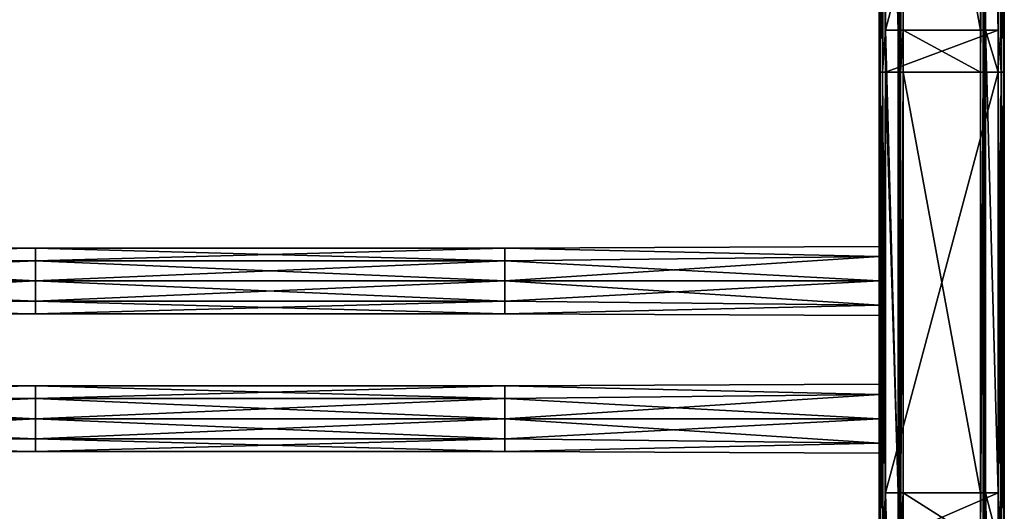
# Model space of a CAD drawing. Extents: x -252 to 252, y -10 to 1339.
# Tile 220 of 256: x -65 to 250, y 294 to 451. Entities that reach past the tile are written whole.
import ezdxf

# ---------------------------------------------------------------- set-up
doc = ezdxf.new("R2010")
doc.units = 0
doc.header["$LTSCALE"] = 52.148148
for name, color, linetype in [('121', 7, 'CONTINUOUS'), ('122', 7, 'CONTINUOUS'), ('123', 7, 'CONTINUOUS'), ('124', 7, 'CONTINUOUS'), ('17', 7, 'CONTINUOUS'), ('18', 7, 'CONTINUOUS'), ('19', 7, 'CONTINUOUS'), ('20', 7, 'CONTINUOUS'), ('21', 7, 'CONTINUOUS'), ('22', 7, 'CONTINUOUS'), ('23', 7, 'CONTINUOUS'), ('24', 7, 'CONTINUOUS'), ('25', 7, 'CONTINUOUS'), ('26', 7, 'CONTINUOUS'), ('27', 7, 'CONTINUOUS'), ('28', 7, 'CONTINUOUS'), ('29', 7, 'CONTINUOUS'), ('30', 7, 'CONTINUOUS')]:
    doc.layers.add(name, color=color, linetype=linetype)

msp = doc.modelspace()

# ---------------------------------------------------------------- linework, layer by layer
at = {"layer": '121', "color": 7, "linetype": 'CONTINUOUS'}
for points in [[(-210, 331.28, -7.78), (-210, 334.5), (-60, 333.96, -3.4), (-210, 331.28, -7.78)], [(-210, 334.5), (-210, 331.28, 7.78), (-60, 333.96, 3.4), (-210, 334.5)], [(-60, 333.96, -3.4), (-210, 334.5), (-60, 333.96, 3.4), (-60, 333.96, -3.4)], [(-60, 329.97, -8.9), (-210, 331.28, -7.78), (-60, 333.96, -3.4), (-60, 329.97, -8.9)], [(-60, 333.96, 3.4), (-210, 331.28, 7.78), (-60, 329.97, 8.9), (-60, 333.96, 3.4)], [(-60, 329.97, 8.9), (90.15, 329.97, 8.9), (90.15, 333.96, 3.4), (-60, 329.97, 8.9)], [(-60, 333.96, 3.4), (90.15, 333.96, 3.4), (90.15, 333.96, -3.4), (-60, 333.96, 3.4)], [(-60, 333.96, 3.4), (-60, 329.97, 8.9), (90.15, 333.96, 3.4), (-60, 333.96, 3.4)], [(-60, 333.96, -3.4), (-60, 333.96, 3.4), (90.15, 333.96, -3.4), (-60, 333.96, -3.4)], [(-60, 329.97, -8.9), (-60, 333.96, -3.4), (90.15, 329.97, -8.9), (-60, 329.97, -8.9)], [(-60, 333.96, -3.4), (90.15, 333.96, -3.4), (90.15, 329.97, -8.9), (-60, 333.96, -3.4)], [(90.15, 333.96, 3.4), (210, 334.5), (90.15, 333.96, -3.4), (90.15, 333.96, 3.4)], [(210, 334.5), (210, 331.28, -7.78), (90.15, 333.96, -3.4), (210, 334.5)], [(210, 331.28, 7.78), (210, 334.5), (90.15, 333.96, 3.4), (210, 331.28, 7.78)], [(90.15, 333.96, -3.4), (210, 331.28, -7.78), (90.15, 329.97, -8.9), (90.15, 333.96, -3.4)], [(90.15, 329.97, 8.9), (210, 331.28, 7.78), (90.15, 333.96, 3.4), (90.15, 329.97, 8.9)], [(-60, 323.5, -11), (-210, 331.28, -7.78), (-60, 329.97, -8.9), (-60, 323.5, -11)], [(-210, 323.5, -11), (-210, 331.28, -7.78), (-60, 323.5, -11), (-210, 323.5, -11)], [(-210, 331.28, 7.78), (-210, 323.5, 11), (-60, 329.97, 8.9), (-210, 331.28, 7.78)], [(90.15, 323.5, 11), (210, 331.28, 7.78), (90.15, 329.97, 8.9), (90.15, 323.5, 11)], [(210, 323.5, 11), (210, 331.28, 7.78), (90.15, 323.5, 11), (210, 323.5, 11)], [(210, 331.28, -7.78), (210, 323.5, -11), (90.15, 329.97, -8.9), (210, 331.28, -7.78)], [(-60, 329.97, 8.9), (-210, 323.5, 11), (-60, 323.5, 11), (-60, 329.97, 8.9)], [(-60, 323.5, 11), (90.15, 323.5, 11), (90.15, 329.97, 8.9), (-60, 323.5, 11)], [(-60, 329.97, 8.9), (-60, 323.5, 11), (90.15, 329.97, 8.9), (-60, 329.97, 8.9)], [(-60, 329.97, -8.9), (90.15, 329.97, -8.9), (90.15, 323.5, -11), (-60, 329.97, -8.9)], [(-60, 323.5, -11), (-60, 329.97, -8.9), (90.15, 323.5, -11), (-60, 323.5, -11)], [(90.15, 329.97, -8.9), (210, 323.5, -11), (90.15, 323.5, -11), (90.15, 329.97, -8.9)]]:
    msp.add_3dface(points, dxfattribs=at)
at = {"layer": '122', "color": 7, "linetype": 'CONTINUOUS'}
for points in [[(-210, 323.5, -11), (-60, 323.5, -11), (-60, 317.03, -8.9), (-210, 323.5, -11)], [(-210, 315.72, -7.78), (-210, 323.5, -11), (-60, 317.03, -8.9), (-210, 315.72, -7.78)], [(-210, 323.5, 11), (-210, 315.72, 7.78), (-60, 323.5, 11), (-210, 323.5, 11)], [(-60, 323.5, 11), (-210, 315.72, 7.78), (-60, 317.03, 8.9), (-60, 323.5, 11)], [(-60, 317.03, -8.9), (-60, 323.5, -11), (90.15, 317.03, -8.9), (-60, 317.03, -8.9)], [(-60, 323.5, -11), (90.15, 323.5, -11), (90.15, 317.03, -8.9), (-60, 323.5, -11)], [(90.15, 323.5, 11), (-60, 317.03, 8.9), (90.15, 317.03, 8.9), (90.15, 323.5, 11)], [(90.15, 323.5, 11), (-60, 323.5, 11), (-60, 317.03, 8.9), (90.15, 323.5, 11)], [(90.15, 323.5, -11), (210, 315.72, -7.78), (90.15, 317.03, -8.9), (90.15, 323.5, -11)], [(210, 323.5, -11), (210, 315.72, -7.78), (90.15, 323.5, -11), (210, 323.5, -11)], [(210, 315.72, 7.78), (210, 323.5, 11), (90.15, 317.03, 8.9), (210, 315.72, 7.78)], [(210, 323.5, 11), (90.15, 323.5, 11), (90.15, 317.03, 8.9), (210, 323.5, 11)], [(-60, 317.03, 8.9), (-210, 315.72, 7.78), (-60, 313.04, 3.4), (-60, 317.03, 8.9)], [(-60, 313.04, -3.4), (-210, 315.72, -7.78), (-60, 317.03, -8.9), (-60, 313.04, -3.4)], [(-210, 312.5), (-210, 315.72, -7.78), (-60, 313.04, -3.4), (-210, 312.5)], [(-210, 315.72, 7.78), (-210, 312.5), (-60, 313.04, 3.4), (-210, 315.72, 7.78)], [(-60, 317.03, 8.9), (-60, 313.04, 3.4), (90.15, 317.03, 8.9), (-60, 317.03, 8.9)], [(-60, 313.04, 3.4), (90.15, 313.04, 3.4), (90.15, 317.03, 8.9), (-60, 313.04, 3.4)], [(-60, 313.04, -3.4), (-60, 317.03, -8.9), (90.15, 313.04, -3.4), (-60, 313.04, -3.4)], [(-60, 317.03, -8.9), (90.15, 317.03, -8.9), (90.15, 313.04, -3.4), (-60, 317.03, -8.9)], [(90.15, 317.03, -8.9), (210, 315.72, -7.78), (90.15, 313.04, -3.4), (90.15, 317.03, -8.9)], [(90.15, 313.04, 3.4), (210, 315.72, 7.78), (90.15, 317.03, 8.9), (90.15, 313.04, 3.4)], [(210, 312.5), (210, 315.72, 7.78), (90.15, 313.04, 3.4), (210, 312.5)], [(210, 315.72, -7.78), (210, 312.5), (90.15, 313.04, -3.4), (210, 315.72, -7.78)], [(-60, 313.04, 3.4), (-210, 312.5), (-60, 313.04, -3.4), (-60, 313.04, 3.4)], [(-60, 313.04, 3.4), (-60, 313.04, -3.4), (90.15, 313.04, 3.4), (-60, 313.04, 3.4)], [(-60, 313.04, -3.4), (90.15, 313.04, -3.4), (90.15, 313.04, 3.4), (-60, 313.04, -3.4)], [(90.15, 313.04, -3.4), (210, 312.5), (90.15, 313.04, 3.4), (90.15, 313.04, -3.4)]]:
    msp.add_3dface(points, dxfattribs=at)
at = {"layer": '123', "color": 7, "linetype": 'CONTINUOUS'}
for points in [[(-210, 375.28, -7.78), (-210, 378.5), (-60, 377.96, -3.4), (-210, 375.28, -7.78)], [(-210, 378.5), (-210, 375.28, 7.78), (-60, 377.96, 3.4), (-210, 378.5)], [(-60, 377.96, -3.4), (-210, 378.5), (-60, 377.96, 3.4), (-60, 377.96, -3.4)], [(210, 378.5), (210, 375.28, -7.78), (90.15, 377.96, -3.4), (210, 378.5)], [(90.15, 377.96, 3.4), (210, 378.5), (90.15, 377.96, -3.4), (90.15, 377.96, 3.4)], [(210, 375.28, 7.78), (210, 378.5), (90.15, 377.96, 3.4), (210, 375.28, 7.78)], [(-60, 377.96, 3.4), (-210, 375.28, 7.78), (-60, 373.97, 8.9), (-60, 377.96, 3.4)], [(-60, 373.97, -8.9), (-210, 375.28, -7.78), (-60, 377.96, -3.4), (-60, 373.97, -8.9)], [(-60, 367.5, -11), (-210, 375.28, -7.78), (-60, 373.97, -8.9), (-60, 367.5, -11)], [(-210, 367.5, -11), (-210, 375.28, -7.78), (-60, 367.5, -11), (-210, 367.5, -11)], [(-210, 375.28, 7.78), (-210, 367.5, 11), (-60, 373.97, 8.9), (-210, 375.28, 7.78)], [(-60, 373.97, 8.9), (90.15, 373.97, 8.9), (90.15, 377.96, 3.4), (-60, 373.97, 8.9)], [(-60, 377.96, 3.4), (90.15, 377.96, 3.4), (90.15, 377.96, -3.4), (-60, 377.96, 3.4)], [(-60, 377.96, 3.4), (-60, 373.97, 8.9), (90.15, 377.96, 3.4), (-60, 377.96, 3.4)], [(-60, 377.96, -3.4), (90.15, 377.96, -3.4), (90.15, 373.97, -8.9), (-60, 377.96, -3.4)], [(-60, 377.96, -3.4), (-60, 377.96, 3.4), (90.15, 377.96, -3.4), (-60, 377.96, -3.4)], [(-60, 373.97, -8.9), (-60, 377.96, -3.4), (90.15, 373.97, -8.9), (-60, 373.97, -8.9)], [(90.15, 373.97, 8.9), (210, 375.28, 7.78), (90.15, 377.96, 3.4), (90.15, 373.97, 8.9)], [(90.15, 377.96, -3.4), (210, 375.28, -7.78), (90.15, 373.97, -8.9), (90.15, 377.96, -3.4)], [(90.15, 367.5, 11), (210, 375.28, 7.78), (90.15, 373.97, 8.9), (90.15, 367.5, 11)], [(210, 375.28, -7.78), (210, 367.5, -11), (90.15, 373.97, -8.9), (210, 375.28, -7.78)], [(210, 367.5, 11), (210, 375.28, 7.78), (90.15, 367.5, 11), (210, 367.5, 11)], [(-60, 373.97, 8.9), (-210, 367.5, 11), (-60, 367.5, 11), (-60, 373.97, 8.9)], [(-60, 373.97, 8.9), (-60, 367.5, 11), (90.15, 373.97, 8.9), (-60, 373.97, 8.9)], [(-60, 367.5, 11), (90.15, 367.5, 11), (90.15, 373.97, 8.9), (-60, 367.5, 11)], [(-60, 373.97, -8.9), (90.15, 373.97, -8.9), (90.15, 367.5, -11), (-60, 373.97, -8.9)], [(-60, 367.5, -11), (-60, 373.97, -8.9), (90.15, 367.5, -11), (-60, 367.5, -11)], [(90.15, 373.97, -8.9), (210, 367.5, -11), (90.15, 367.5, -11), (90.15, 373.97, -8.9)]]:
    msp.add_3dface(points, dxfattribs=at)
at = {"layer": '124', "color": 7, "linetype": 'CONTINUOUS'}
for points in [[(-60, 367.5, 11), (-210, 359.72, 7.78), (-60, 361.03, 8.9), (-60, 367.5, 11)], [(-210, 367.5, 11), (-210, 359.72, 7.78), (-60, 367.5, 11), (-210, 367.5, 11)], [(-210, 367.5, -11), (-60, 367.5, -11), (-60, 361.03, -8.9), (-210, 367.5, -11)], [(-210, 359.72, -7.78), (-210, 367.5, -11), (-60, 361.03, -8.9), (-210, 359.72, -7.78)], [(-60, 361.03, -8.9), (-60, 367.5, -11), (90.15, 361.03, -8.9), (-60, 361.03, -8.9)], [(-60, 367.5, -11), (90.15, 367.5, -11), (90.15, 361.03, -8.9), (-60, 367.5, -11)], [(90.15, 367.5, 11), (-60, 367.5, 11), (-60, 361.03, 8.9), (90.15, 367.5, 11)], [(90.15, 367.5, 11), (-60, 361.03, 8.9), (90.15, 361.03, 8.9), (90.15, 367.5, 11)], [(210, 359.72, 7.78), (210, 367.5, 11), (90.15, 361.03, 8.9), (210, 359.72, 7.78)], [(210, 367.5, 11), (90.15, 367.5, 11), (90.15, 361.03, 8.9), (210, 367.5, 11)], [(90.15, 367.5, -11), (210, 359.72, -7.78), (90.15, 361.03, -8.9), (90.15, 367.5, -11)], [(210, 367.5, -11), (210, 359.72, -7.78), (90.15, 367.5, -11), (210, 367.5, -11)], [(-60, 361.03, 8.9), (-210, 359.72, 7.78), (-60, 357.04, 3.4), (-60, 361.03, 8.9)], [(-60, 357.04, -3.4), (-210, 359.72, -7.78), (-60, 361.03, -8.9), (-60, 357.04, -3.4)], [(-210, 356.5), (-210, 359.72, -7.78), (-60, 357.04, -3.4), (-210, 356.5)], [(-210, 359.72, 7.78), (-210, 356.5), (-60, 357.04, 3.4), (-210, 359.72, 7.78)], [(-60, 361.03, 8.9), (-60, 357.04, 3.4), (90.15, 361.03, 8.9), (-60, 361.03, 8.9)], [(-60, 357.04, 3.4), (90.15, 357.04, 3.4), (90.15, 361.03, 8.9), (-60, 357.04, 3.4)], [(-60, 357.04, -3.4), (-60, 361.03, -8.9), (90.15, 357.04, -3.4), (-60, 357.04, -3.4)], [(-60, 361.03, -8.9), (90.15, 361.03, -8.9), (90.15, 357.04, -3.4), (-60, 361.03, -8.9)], [(90.15, 357.04, 3.4), (210, 359.72, 7.78), (90.15, 361.03, 8.9), (90.15, 357.04, 3.4)], [(90.15, 361.03, -8.9), (210, 359.72, -7.78), (90.15, 357.04, -3.4), (90.15, 361.03, -8.9)], [(210, 356.5), (210, 359.72, 7.78), (90.15, 357.04, 3.4), (210, 356.5)], [(210, 359.72, -7.78), (210, 356.5), (90.15, 357.04, -3.4), (210, 359.72, -7.78)], [(-60, 357.04, 3.4), (-210, 356.5), (-60, 357.04, -3.4), (-60, 357.04, 3.4)], [(-60, 357.04, 3.4), (-60, 357.04, -3.4), (90.15, 357.04, 3.4), (-60, 357.04, 3.4)], [(-60, 357.04, -3.4), (90.15, 357.04, -3.4), (90.15, 357.04, 3.4), (-60, 357.04, -3.4)], [(90.15, 357.04, -3.4), (210, 356.5), (90.15, 357.04, 3.4), (90.15, 357.04, -3.4)]]:
    msp.add_3dface(points, dxfattribs=at)
at = {"layer": '17', "color": 7, "linetype": 'CONTINUOUS'}
for points in [[(242.4, 447.67, -19), (217.6, 584.4, -19), (242.4, 584.4, -19), (242.4, 447.67, -19)], [(217.6, 447.67, -19), (217.6, 584.4, -19), (242.4, 447.67, -19), (217.6, 447.67, -19)], [(217.6, 434.25, -19), (217.6, 447.67, -19), (242.4, 434.25, -19), (217.6, 434.25, -19)], [(242.4, 434.25, -19), (217.6, 447.67, -19), (242.4, 447.67, -19), (242.4, 434.25, -19)], [(242.4, 299.78, -19), (217.6, 434.25, -19), (242.4, 434.25, -19), (242.4, 299.78, -19)], [(217.6, 299.78, -19), (217.6, 434.25, -19), (242.4, 299.78, -19), (217.6, 299.78, -19)], [(217.6, 284.1, -19), (217.6, 299.78, -19), (242.4, 284.1, -19), (217.6, 284.1, -19)], [(242.4, 284.1, -19), (217.6, 299.78, -19), (242.4, 299.78, -19), (242.4, 284.1, -19)]]:
    msp.add_3dface(points, dxfattribs=at)
at = {"layer": '18', "color": 7, "linetype": 'CONTINUOUS'}
for points in [[(242.4, 434.25, -19), (242.4, 447.67, -19), (243.2, 584.4, -18.79), (242.4, 434.25, -19)], [(243.2, 434.25, -18.79), (242.4, 434.25, -19), (243.2, 584.4, -18.79), (243.2, 434.25, -18.79)], [(242.4, 447.67, -19), (242.4, 584.4, -19), (243.2, 584.4, -18.79), (242.4, 447.67, -19)], [(243.79, 434.25, -18.2), (243.2, 434.25, -18.79), (243.79, 584.4, -18.2), (243.79, 434.25, -18.2)], [(243.79, 584.4, -18.2), (243.2, 434.25, -18.79), (243.2, 584.4, -18.79), (243.79, 584.4, -18.2)], [(244, 447.67, -17.4), (243.79, 434.25, -18.2), (244, 584.4, -17.4), (244, 447.67, -17.4)], [(244, 584.4, -17.4), (243.79, 434.25, -18.2), (243.79, 584.4, -18.2), (244, 584.4, -17.4)], [(244, 434.25, -17.4), (243.79, 434.25, -18.2), (244, 447.67, -17.4), (244, 434.25, -17.4)], [(243.2, 284.1, -18.79), (242.4, 284.1, -19), (243.2, 434.25, -18.79), (243.2, 284.1, -18.79)], [(242.4, 299.78, -19), (242.4, 434.25, -19), (243.2, 434.25, -18.79), (242.4, 299.78, -19)], [(242.4, 284.1, -19), (242.4, 299.78, -19), (243.2, 434.25, -18.79), (242.4, 284.1, -19)], [(243.79, 284.1, -18.2), (243.2, 284.1, -18.79), (243.79, 434.25, -18.2), (243.79, 284.1, -18.2)], [(243.79, 434.25, -18.2), (243.2, 284.1, -18.79), (243.2, 434.25, -18.79), (243.79, 434.25, -18.2)], [(244, 299.78, -17.4), (243.79, 284.1, -18.2), (244, 434.25, -17.4), (244, 299.78, -17.4)], [(244, 434.25, -17.4), (243.79, 284.1, -18.2), (243.79, 434.25, -18.2), (244, 434.25, -17.4)], [(244, 284.1, -17.4), (243.79, 284.1, -18.2), (244, 299.78, -17.4), (244, 284.1, -17.4)]]:
    msp.add_3dface(points, dxfattribs=at)
at = {"layer": '19', "color": 7, "linetype": 'CONTINUOUS'}
for points in [[(244, 584.4, -17.4), (244, 595.56, -17.4), (244, 447.67, -15), (244, 584.4, -17.4)], [(244, 447.67, -15), (244, 595.56, -17.4), (244, 595.56, -15), (244, 447.67, -15)], [(244, 447.67, -17.4), (244, 584.4, -17.4), (244, 447.67, -15), (244, 447.67, -17.4)], [(244, 299.78, -15), (244, 447.67, -17.4), (244, 447.67, -15), (244, 299.78, -15)], [(244, 434.25, -17.4), (244, 447.67, -17.4), (244, 299.78, -15), (244, 434.25, -17.4)], [(244, 299.78, -17.4), (244, 434.25, -17.4), (244, 299.78, -15), (244, 299.78, -17.4)], [(244, 151.89, -15), (244, 299.78, -17.4), (244, 299.78, -15), (244, 151.89, -15)], [(244, 284.1, -17.4), (244, 299.78, -17.4), (244, 151.89, -15), (244, 284.1, -17.4)]]:
    msp.add_3dface(points, dxfattribs=at)
at = {"layer": '20', "color": 7, "linetype": 'CONTINUOUS'}
for points in [[(248, 447.67, -15), (244, 595.56, -15), (248, 584.4, -15), (248, 447.67, -15)], [(244, 447.67, -15), (244, 595.56, -15), (248, 447.67, -15), (244, 447.67, -15)], [(244, 299.78, -15), (244, 447.67, -15), (248, 299.78, -15), (244, 299.78, -15)], [(248, 434.25, -15), (244, 447.67, -15), (248, 447.67, -15), (248, 434.25, -15)], [(248, 299.78, -15), (244, 447.67, -15), (248, 434.25, -15), (248, 299.78, -15)], [(244, 151.89, -15), (244, 299.78, -15), (248, 151.89, -15), (244, 151.89, -15)], [(248, 151.89, -15), (244, 299.78, -15), (248, 284.1, -15), (248, 151.89, -15)], [(248, 284.1, -15), (244, 299.78, -15), (248, 299.78, -15), (248, 284.1, -15)]]:
    msp.add_3dface(points, dxfattribs=at)
at = {"layer": '21', "color": 7, "linetype": 'CONTINUOUS'}
for points in [[(248, 434.25, -15), (248, 447.67, -15), (249, 584.4, -14.73), (248, 434.25, -15)], [(249, 434.25, -14.73), (248, 434.25, -15), (249, 584.4, -14.73), (249, 434.25, -14.73)], [(248, 447.67, -15), (248, 584.4, -15), (249, 584.4, -14.73), (248, 447.67, -15)], [(249.73, 434.25, -14), (249, 434.25, -14.73), (249.73, 584.4, -14), (249.73, 434.25, -14)], [(249.73, 584.4, -14), (249, 434.25, -14.73), (249, 584.4, -14.73), (249.73, 584.4, -14)], [(250, 447.67, -13), (249.73, 434.25, -14), (250, 584.4, -13), (250, 447.67, -13)], [(250, 584.4, -13), (249.73, 434.25, -14), (249.73, 584.4, -14), (250, 584.4, -13)], [(250, 434.25, -13), (249.73, 434.25, -14), (250, 447.67, -13), (250, 434.25, -13)], [(248, 284.1, -15), (248, 299.78, -15), (249, 434.25, -14.73), (248, 284.1, -15)], [(249, 284.1, -14.73), (248, 284.1, -15), (249, 434.25, -14.73), (249, 284.1, -14.73)], [(248, 299.78, -15), (248, 434.25, -15), (249, 434.25, -14.73), (248, 299.78, -15)], [(249.73, 284.1, -14), (249, 284.1, -14.73), (249.73, 434.25, -14), (249.73, 284.1, -14)], [(249.73, 434.25, -14), (249, 284.1, -14.73), (249, 434.25, -14.73), (249.73, 434.25, -14)], [(250, 299.78, -13), (249.73, 284.1, -14), (250, 434.25, -13), (250, 299.78, -13)], [(250, 434.25, -13), (249.73, 284.1, -14), (249.73, 434.25, -14), (250, 434.25, -13)], [(250, 284.1, -13), (249.73, 284.1, -14), (250, 299.78, -13), (250, 284.1, -13)]]:
    msp.add_3dface(points, dxfattribs=at)
at = {"layer": '22', "color": 7, "linetype": 'CONTINUOUS'}
for points in [[(250, 447.67, -13), (250, 584.4, -13), (250, 447.67, 13), (250, 447.67, -13)], [(250, 447.67, 13), (250, 584.4, -13), (250, 584.4, 13), (250, 447.67, 13)], [(250, 434.25, -13), (250, 447.67, -13), (250, 434.25, 13), (250, 434.25, -13)], [(250, 434.25, 13), (250, 447.67, -13), (250, 447.67, 13), (250, 434.25, 13)], [(250, 299.78, -13), (250, 434.25, -13), (250, 299.78, 13), (250, 299.78, -13)], [(250, 299.78, 13), (250, 434.25, -13), (250, 434.25, 13), (250, 299.78, 13)], [(250, 284.1, 13), (250, 299.78, -13), (250, 299.78, 13), (250, 284.1, 13)], [(250, 284.1, -13), (250, 299.78, -13), (250, 284.1, 13), (250, 284.1, -13)]]:
    msp.add_3dface(points, dxfattribs=at)
at = {"layer": '23', "color": 7, "linetype": 'CONTINUOUS'}
for points in [[(248, 447.67, 15), (249, 434.25, 14.73), (248, 584.4, 15), (248, 447.67, 15)], [(248, 584.4, 15), (249, 434.25, 14.73), (249, 584.4, 14.73), (248, 584.4, 15)], [(249, 434.25, 14.73), (249.73, 434.25, 14), (249, 584.4, 14.73), (249, 434.25, 14.73)], [(249, 584.4, 14.73), (249.73, 434.25, 14), (249.73, 584.4, 14), (249, 584.4, 14.73)], [(250, 447.67, 13), (250, 584.4, 13), (249.73, 584.4, 14), (250, 447.67, 13)], [(249.73, 434.25, 14), (250, 434.25, 13), (249.73, 584.4, 14), (249.73, 434.25, 14)], [(250, 434.25, 13), (250, 447.67, 13), (249.73, 584.4, 14), (250, 434.25, 13)], [(248, 434.25, 15), (249, 434.25, 14.73), (248, 447.67, 15), (248, 434.25, 15)], [(248, 299.78, 15), (249, 284.1, 14.73), (248, 434.25, 15), (248, 299.78, 15)], [(248, 434.25, 15), (249, 284.1, 14.73), (249, 434.25, 14.73), (248, 434.25, 15)], [(249, 284.1, 14.73), (249.73, 284.1, 14), (249, 434.25, 14.73), (249, 284.1, 14.73)], [(249, 434.25, 14.73), (249.73, 284.1, 14), (249.73, 434.25, 14), (249, 434.25, 14.73)], [(250, 299.78, 13), (250, 434.25, 13), (249.73, 434.25, 14), (250, 299.78, 13)], [(249.73, 284.1, 14), (250, 284.1, 13), (249.73, 434.25, 14), (249.73, 284.1, 14)], [(250, 284.1, 13), (250, 299.78, 13), (249.73, 434.25, 14), (250, 284.1, 13)], [(248, 284.1, 15), (249, 284.1, 14.73), (248, 299.78, 15), (248, 284.1, 15)]]:
    msp.add_3dface(points, dxfattribs=at)
at = {"layer": '24', "color": 7, "linetype": 'CONTINUOUS'}
for points in [[(212, 447.67, 15), (248, 584.4, 15), (212, 584.4, 15), (212, 447.67, 15)], [(248, 447.67, 15), (248, 584.4, 15), (212, 447.67, 15), (248, 447.67, 15)], [(212, 434.25, 15), (248, 447.67, 15), (212, 447.67, 15), (212, 434.25, 15)], [(248, 434.25, 15), (248, 447.67, 15), (212, 434.25, 15), (248, 434.25, 15)], [(248, 299.78, 15), (248, 434.25, 15), (212, 299.78, 15), (248, 299.78, 15)], [(212, 299.78, 15), (248, 434.25, 15), (212, 434.25, 15), (212, 299.78, 15)], [(248, 284.1, 15), (248, 299.78, 15), (212, 284.1, 15), (248, 284.1, 15)], [(212, 284.1, 15), (248, 299.78, 15), (212, 299.78, 15), (212, 284.1, 15)]]:
    msp.add_3dface(points, dxfattribs=at)
at = {"layer": '25', "color": 7, "linetype": 'CONTINUOUS'}
for points in [[(210, 447.67, 13), (210.27, 434.25, 14), (210, 584.4, 13), (210, 447.67, 13)], [(210, 584.4, 13), (210.27, 434.25, 14), (210.27, 584.4, 14), (210, 584.4, 13)], [(210.27, 434.25, 14), (211, 434.25, 14.73), (210.27, 584.4, 14), (210.27, 434.25, 14)], [(210.27, 584.4, 14), (211, 434.25, 14.73), (211, 584.4, 14.73), (210.27, 584.4, 14)], [(212, 447.67, 15), (212, 584.4, 15), (211, 584.4, 14.73), (212, 447.67, 15)], [(211, 434.25, 14.73), (212, 434.25, 15), (211, 584.4, 14.73), (211, 434.25, 14.73)], [(212, 434.25, 15), (212, 447.67, 15), (211, 584.4, 14.73), (212, 434.25, 15)], [(210, 434.25, 13), (210.27, 434.25, 14), (210, 447.67, 13), (210, 434.25, 13)], [(210, 299.78, 13), (210.27, 284.1, 14), (210, 434.25, 13), (210, 299.78, 13)], [(210, 434.25, 13), (210.27, 284.1, 14), (210.27, 434.25, 14), (210, 434.25, 13)], [(210.27, 434.25, 14), (211, 284.1, 14.73), (211, 434.25, 14.73), (210.27, 434.25, 14)], [(210.27, 284.1, 14), (211, 284.1, 14.73), (210.27, 434.25, 14), (210.27, 284.1, 14)], [(212, 284.1, 15), (212, 299.78, 15), (211, 434.25, 14.73), (212, 284.1, 15)], [(211, 284.1, 14.73), (212, 284.1, 15), (211, 434.25, 14.73), (211, 284.1, 14.73)], [(212, 299.78, 15), (212, 434.25, 15), (211, 434.25, 14.73), (212, 299.78, 15)], [(210, 284.1, 13), (210.27, 284.1, 14), (210, 299.78, 13), (210, 284.1, 13)]]:
    msp.add_3dface(points, dxfattribs=at)
at = {"layer": '26', "color": 7, "linetype": 'CONTINUOUS'}
for points in [[(210, 447.67, 13), (210, 584.4, 13), (210, 537.5, 11), (210, 447.67, 13)], [(210, 584.4, -13), (210, 447.67, -13), (210, 581.5, -11), (210, 584.4, -13)], [(210, 447.67, -13), (210, 537.5, -11), (210, 581.5, -11), (210, 447.67, -13)], [(210, 447.67, -13), (210, 447.67, 13), (210, 537.5, 11), (210, 447.67, -13)], [(210, 537.5, -11), (210, 447.67, -13), (210, 529.72, -7.78), (210, 537.5, -11)], [(210, 529.72, 7.78), (210, 447.67, -13), (210, 537.5, 11), (210, 529.72, 7.78)], [(210, 526.5), (210, 447.67, -13), (210, 529.72, 7.78), (210, 526.5)], [(210, 529.72, -7.78), (210, 447.67, -13), (210, 526.5), (210, 529.72, -7.78)], [(210, 434.25, 13), (210, 447.67, 13), (210, 434.25, -13), (210, 434.25, 13)], [(210, 434.25, -13), (210, 447.67, 13), (210, 447.67, -13), (210, 434.25, -13)], [(210, 375.28, 7.78), (210, 434.25, 13), (210, 378.5), (210, 375.28, 7.78)], [(210, 367.5, 11), (210, 434.25, 13), (210, 375.28, 7.78), (210, 367.5, 11)], [(210, 434.25, 13), (210, 367.5, -11), (210, 375.28, -7.78), (210, 434.25, 13)], [(210, 323.5, 11), (210, 434.25, 13), (210, 367.5, 11), (210, 323.5, 11)], [(210, 434.25, 13), (210, 434.25, -13), (210, 367.5, -11), (210, 434.25, 13)], [(210, 299.78, 13), (210, 434.25, 13), (210, 323.5, 11), (210, 299.78, 13)], [(210, 378.5), (210, 434.25, 13), (210, 375.28, -7.78), (210, 378.5)], [(210, 434.25, -13), (210, 299.78, -13), (210, 367.5, -11), (210, 434.25, -13)], [(210, 359.72, 7.78), (210, 334.5), (210, 367.5, 11), (210, 359.72, 7.78)], [(210, 334.5), (210, 331.28, 7.78), (210, 367.5, 11), (210, 334.5)], [(210, 331.28, 7.78), (210, 323.5, 11), (210, 367.5, 11), (210, 331.28, 7.78)], [(210, 367.5, -11), (210, 323.5, -11), (210, 359.72, -7.78), (210, 367.5, -11)], [(210, 299.78, -13), (210, 323.5, -11), (210, 367.5, -11), (210, 299.78, -13)], [(210, 356.5), (210, 334.5), (210, 359.72, 7.78), (210, 356.5)], [(210, 359.72, -7.78), (210, 323.5, -11), (210, 356.5), (210, 359.72, -7.78)], [(210, 331.28, -7.78), (210, 334.5), (210, 356.5), (210, 331.28, -7.78)], [(210, 323.5, -11), (210, 331.28, -7.78), (210, 356.5), (210, 323.5, -11)], [(210, 315.72, 7.78), (210, 299.78, 13), (210, 323.5, 11), (210, 315.72, 7.78)], [(210, 323.5, -11), (210, 299.78, -13), (210, 315.72, -7.78), (210, 323.5, -11)], [(210, 299.78, -13), (210, 299.78, 13), (210, 315.72, 7.78), (210, 299.78, -13)], [(210, 312.5), (210, 299.78, -13), (210, 315.72, 7.78), (210, 312.5)], [(210, 315.72, -7.78), (210, 299.78, -13), (210, 312.5), (210, 315.72, -7.78)], [(210, 290.5), (210, 299.78, 13), (210, 287.28, -7.78), (210, 290.5)], [(210, 287.28, 7.78), (210, 299.78, 13), (210, 290.5), (210, 287.28, 7.78)], [(210, 299.78, 13), (210, 299.78, -13), (210, 287.28, -7.78), (210, 299.78, 13)], [(210, 284.1, 13), (210, 299.78, 13), (210, 287.28, 7.78), (210, 284.1, 13)], [(210, 299.78, -13), (210, 284.1, -13), (210, 287.28, -7.78), (210, 299.78, -13)]]:
    msp.add_3dface(points, dxfattribs=at)
at = {"layer": '27', "color": 7, "linetype": 'CONTINUOUS'}
for points in [[(210, 434.25, -13), (210, 447.67, -13), (210.27, 584.4, -14), (210, 434.25, -13)], [(210.27, 434.25, -14), (210, 434.25, -13), (210.27, 584.4, -14), (210.27, 434.25, -14)], [(210, 447.67, -13), (210, 584.4, -13), (210.27, 584.4, -14), (210, 447.67, -13)], [(211, 584.4, -14.73), (210.27, 434.25, -14), (210.27, 584.4, -14), (211, 584.4, -14.73)], [(211, 434.25, -14.73), (210.27, 434.25, -14), (211, 584.4, -14.73), (211, 434.25, -14.73)], [(212, 584.4, -15), (211, 434.25, -14.73), (211, 584.4, -14.73), (212, 584.4, -15)], [(212, 447.67, -15), (211, 434.25, -14.73), (212, 584.4, -15), (212, 447.67, -15)], [(212, 434.25, -15), (211, 434.25, -14.73), (212, 447.67, -15), (212, 434.25, -15)], [(210, 284.1, -13), (210, 299.78, -13), (210.27, 434.25, -14), (210, 284.1, -13)], [(210.27, 284.1, -14), (210, 284.1, -13), (210.27, 434.25, -14), (210.27, 284.1, -14)], [(210, 299.78, -13), (210, 434.25, -13), (210.27, 434.25, -14), (210, 299.78, -13)], [(211, 434.25, -14.73), (210.27, 284.1, -14), (210.27, 434.25, -14), (211, 434.25, -14.73)], [(211, 284.1, -14.73), (210.27, 284.1, -14), (211, 434.25, -14.73), (211, 284.1, -14.73)], [(212, 434.25, -15), (211, 284.1, -14.73), (211, 434.25, -14.73), (212, 434.25, -15)], [(212, 299.78, -15), (211, 284.1, -14.73), (212, 434.25, -15), (212, 299.78, -15)], [(212, 284.1, -15), (211, 284.1, -14.73), (212, 299.78, -15), (212, 284.1, -15)]]:
    msp.add_3dface(points, dxfattribs=at)
at = {"layer": '28', "color": 7, "linetype": 'CONTINUOUS'}
for points in [[(212, 584.4, -15), (212, 595.56, -15), (216, 447.67, -15), (212, 584.4, -15)], [(216, 447.67, -15), (212, 595.56, -15), (216, 595.56, -15), (216, 447.67, -15)], [(212, 447.67, -15), (212, 584.4, -15), (216, 447.67, -15), (212, 447.67, -15)], [(216, 299.78, -15), (212, 447.67, -15), (216, 447.67, -15), (216, 299.78, -15)], [(212, 434.25, -15), (212, 447.67, -15), (216, 299.78, -15), (212, 434.25, -15)], [(212, 299.78, -15), (212, 434.25, -15), (216, 299.78, -15), (212, 299.78, -15)], [(216, 151.89, -15), (212, 299.78, -15), (216, 299.78, -15), (216, 151.89, -15)], [(212, 284.1, -15), (212, 299.78, -15), (216, 151.89, -15), (212, 284.1, -15)]]:
    msp.add_3dface(points, dxfattribs=at)
at = {"layer": '29', "color": 7, "linetype": 'CONTINUOUS'}
for points in [[(216, 447.67, -15), (216, 595.56, -15), (216, 447.67, -17.4), (216, 447.67, -15)], [(216, 447.67, -17.4), (216, 595.56, -15), (216, 584.4, -17.4), (216, 447.67, -17.4)], [(216, 299.78, -15), (216, 447.67, -15), (216, 299.78, -17.4), (216, 299.78, -15)], [(216, 299.78, -17.4), (216, 447.67, -15), (216, 434.25, -17.4), (216, 299.78, -17.4)], [(216, 434.25, -17.4), (216, 447.67, -15), (216, 447.67, -17.4), (216, 434.25, -17.4)], [(216, 151.89, -15), (216, 299.78, -15), (216, 151.89, -17.4), (216, 151.89, -15)], [(216, 151.89, -17.4), (216, 299.78, -15), (216, 284.1, -17.4), (216, 151.89, -17.4)], [(216, 284.1, -17.4), (216, 299.78, -15), (216, 299.78, -17.4), (216, 284.1, -17.4)]]:
    msp.add_3dface(points, dxfattribs=at)
at = {"layer": '30', "color": 7, "linetype": 'CONTINUOUS'}
for points in [[(216, 434.25, -17.4), (216, 447.67, -17.4), (216.21, 584.4, -18.2), (216, 434.25, -17.4)], [(216.21, 434.25, -18.2), (216, 434.25, -17.4), (216.21, 584.4, -18.2), (216.21, 434.25, -18.2)], [(216, 447.67, -17.4), (216, 584.4, -17.4), (216.21, 584.4, -18.2), (216, 447.67, -17.4)], [(216.8, 584.4, -18.79), (216.21, 434.25, -18.2), (216.21, 584.4, -18.2), (216.8, 584.4, -18.79)], [(216.8, 434.25, -18.79), (216.21, 434.25, -18.2), (216.8, 584.4, -18.79), (216.8, 434.25, -18.79)], [(217.6, 584.4, -19), (217.6, 447.67, -19), (216.8, 434.25, -18.79), (217.6, 584.4, -19)], [(217.6, 584.4, -19), (216.8, 434.25, -18.79), (216.8, 584.4, -18.79), (217.6, 584.4, -19)], [(217.6, 447.67, -19), (217.6, 434.25, -19), (216.8, 434.25, -18.79), (217.6, 447.67, -19)], [(216, 284.1, -17.4), (216, 299.78, -17.4), (216.21, 434.25, -18.2), (216, 284.1, -17.4)], [(216.21, 284.1, -18.2), (216, 284.1, -17.4), (216.21, 434.25, -18.2), (216.21, 284.1, -18.2)], [(216, 299.78, -17.4), (216, 434.25, -17.4), (216.21, 434.25, -18.2), (216, 299.78, -17.4)], [(216.8, 434.25, -18.79), (216.21, 284.1, -18.2), (216.21, 434.25, -18.2), (216.8, 434.25, -18.79)], [(216.8, 284.1, -18.79), (216.21, 284.1, -18.2), (216.8, 434.25, -18.79), (216.8, 284.1, -18.79)], [(217.6, 434.25, -19), (217.6, 299.78, -19), (216.8, 284.1, -18.79), (217.6, 434.25, -19)], [(217.6, 434.25, -19), (216.8, 284.1, -18.79), (216.8, 434.25, -18.79), (217.6, 434.25, -19)], [(217.6, 299.78, -19), (217.6, 284.1, -19), (216.8, 284.1, -18.79), (217.6, 299.78, -19)]]:
    msp.add_3dface(points, dxfattribs=at)

doc.saveas('drawing.dxf')
